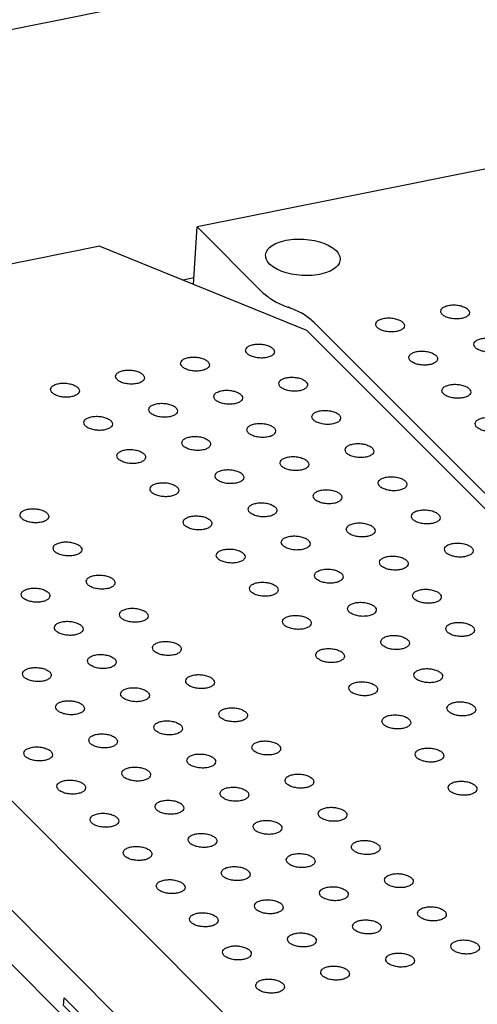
# Model space of a CAD drawing. Header units: inches. Extents: x 155 to 996, y 103 to 697.
# Tile 7 of 81: x 309 to 325, y 378 to 412. Entities that reach past the tile are written whole.
import ezdxf

# ---------------------------------------------------------------- set-up
doc = ezdxf.new("R2010")
doc.units = ezdxf.units.IN

# ---------------------------------------------------------------- blocks, each defined once
blk = doc.blocks.new('p35__2', base_point=(297.212, 371.453))
at = {"color": 7, "linetype": 'Continuous'}
for p, q in [((297.321, 392.822), (297.212, 391.054)), ((310.629, 377.998), (310.646, 378.264)), ((310.646, 378.264), (310.647, 378.265)), ((311.725, 377.184), (310.646, 378.264)), ((311.726, 377.184), (310.647, 378.265)), ((310.629, 377.998), (311.709, 376.918)), ((310.613, 377.732), (310.607, 377.645)), ((311.692, 376.652), (310.613, 377.732)), ((310.613, 377.732), (310.614, 377.732)), ((311.693, 376.652), (310.614, 377.732)), ((311.725, 377.184), (311.709, 376.918)), ((311.726, 377.184), (311.71, 376.918)), ((311.725, 377.184), (311.726, 377.184)), ((311.709, 376.918), (311.71, 376.918)), ((311.692, 376.652), (311.687, 376.565)), ((311.693, 376.652), (311.688, 376.564)), ((311.692, 376.652), (311.693, 376.652)), ((317.034, 371.453), (317.129, 372.995))]:
    blk.add_line(p, q, dxfattribs=at)
blk = doc.blocks.new('1250-3783_3__3', base_point=(297.212, 371.453))
blk.add_blockref('p35__2', (297.212, 371.453))
blk = doc.blocks.new('E8021-26512__5', base_point=(292.451, 341.761))
at = {"color": 7, "linetype": 'Continuous'}
for p, q in [((311.889, 404.382), (292.672, 400.527)), ((311.889, 404.382), (319.075, 401.465)), ((366.955, 353.539), (319.075, 401.465)), ((296.727, 397.216), (344.997, 348.901)), ((296.507, 393.637), (318.956, 371.166))]:
    blk.add_line(p, q, dxfattribs=at)
for points in [[(316.958, 400.774), (316.964, 400.744), (316.977, 400.676), (317.073, 400.6), (317.2, 400.542), (317.358, 400.505), (317.527, 400.495), (317.688, 400.511), (317.823, 400.554), (317.922, 400.618), (317.969, 400.711), (317.934, 400.81), (317.844, 400.885), (317.715, 400.944), (317.557, 400.981), (317.388, 400.991), (317.226, 400.975), (317.093, 400.932), (316.989, 400.868), (316.968, 400.803), (316.958, 400.774)], [(314.699, 400.32), (314.704, 400.291), (314.717, 400.223), (314.813, 400.147), (314.94, 400.088), (315.099, 400.052), (315.267, 400.041), (315.428, 400.058), (315.563, 400.101), (315.662, 400.165), (315.709, 400.258), (315.674, 400.357), (315.584, 400.432), (315.455, 400.491), (315.297, 400.528), (315.129, 400.538), (314.967, 400.521), (314.834, 400.478), (314.729, 400.415), (314.708, 400.349), (314.699, 400.32)], [(312.439, 399.867), (312.444, 399.838), (312.457, 399.77), (312.553, 399.694), (312.68, 399.635), (312.839, 399.599), (313.007, 399.588), (313.168, 399.605), (313.304, 399.648), (313.403, 399.711), (313.449, 399.805), (313.414, 399.904), (313.324, 399.979), (313.195, 400.038), (313.037, 400.074), (312.869, 400.085), (312.707, 400.068), (312.574, 400.025), (312.469, 399.962), (312.448, 399.896), (312.439, 399.867)], [(318.11, 399.621), (318.116, 399.591), (318.128, 399.523), (318.225, 399.448), (318.351, 399.389), (318.51, 399.352), (318.678, 399.342), (318.84, 399.359), (318.975, 399.401), (319.074, 399.465), (319.121, 399.559), (319.086, 399.657), (318.995, 399.733), (318.866, 399.792), (318.708, 399.828), (318.54, 399.839), (318.378, 399.822), (318.245, 399.779), (318.14, 399.716), (318.119, 399.65), (318.11, 399.621)], [(310.179, 399.414), (310.185, 399.384), (310.197, 399.316), (310.294, 399.241), (310.42, 399.182), (310.579, 399.145), (310.747, 399.135), (310.909, 399.152), (311.044, 399.194), (311.143, 399.258), (311.19, 399.352), (311.155, 399.45), (311.064, 399.526), (310.935, 399.585), (310.777, 399.621), (310.609, 399.631), (310.447, 399.615), (310.314, 399.572), (310.209, 399.509), (310.188, 399.443), (310.179, 399.414)], [(315.85, 399.168), (315.856, 399.138), (315.869, 399.07), (315.965, 398.994), (316.092, 398.936), (316.25, 398.899), (316.419, 398.889), (316.58, 398.905), (316.715, 398.948), (316.814, 399.012), (316.861, 399.105), (316.826, 399.204), (316.736, 399.279), (316.607, 399.338), (316.449, 399.375), (316.28, 399.385), (316.118, 399.369), (315.985, 399.326), (315.88, 399.262), (315.859, 399.197), (315.85, 399.168)], [(313.591, 398.714), (313.596, 398.685), (313.609, 398.617), (313.705, 398.541), (313.832, 398.482), (313.99, 398.446), (314.159, 398.435), (314.32, 398.452), (314.455, 398.495), (314.554, 398.559), (314.601, 398.652), (314.566, 398.751), (314.476, 398.826), (314.347, 398.885), (314.189, 398.922), (314.02, 398.932), (313.859, 398.915), (313.726, 398.872), (313.621, 398.809), (313.6, 398.743), (313.591, 398.714)], [(319.262, 398.468), (319.267, 398.439), (319.28, 398.371), (319.376, 398.295), (319.503, 398.236), (319.662, 398.2), (319.83, 398.189), (319.991, 398.206), (320.127, 398.249), (320.225, 398.312), (320.272, 398.406), (320.237, 398.505), (320.147, 398.58), (320.018, 398.639), (319.86, 398.675), (319.692, 398.686), (319.53, 398.669), (319.397, 398.626), (319.292, 398.563), (319.271, 398.497), (319.262, 398.468)], [(311.331, 398.261), (311.336, 398.231), (311.349, 398.164), (311.445, 398.088), (311.572, 398.029), (311.731, 397.992), (311.899, 397.982), (312.06, 397.999), (312.196, 398.042), (312.294, 398.105), (312.341, 398.199), (312.306, 398.297), (312.216, 398.373), (312.087, 398.432), (311.929, 398.468), (311.761, 398.479), (311.599, 398.462), (311.466, 398.419), (311.361, 398.356), (311.34, 398.29), (311.331, 398.261)], [(317.002, 398.015), (317.008, 397.985), (317.02, 397.917), (317.117, 397.842), (317.243, 397.783), (317.402, 397.746), (317.57, 397.736), (317.731, 397.753), (317.867, 397.795), (317.966, 397.859), (318.013, 397.953), (317.977, 398.051), (317.887, 398.127), (317.758, 398.186), (317.6, 398.222), (317.432, 398.232), (317.27, 398.216), (317.137, 398.173), (317.032, 398.11), (317.011, 398.044), (317.002, 398.015)], [(314.742, 397.562), (314.748, 397.532), (314.76, 397.464), (314.857, 397.388), (314.984, 397.329), (315.142, 397.293), (315.311, 397.283), (315.472, 397.299), (315.607, 397.342), (315.706, 397.406), (315.753, 397.499), (315.718, 397.598), (315.627, 397.673), (315.498, 397.732), (315.341, 397.769), (315.172, 397.779), (315.01, 397.762), (314.877, 397.72), (314.772, 397.656), (314.751, 397.59), (314.742, 397.562)], [(312.482, 397.108), (312.488, 397.079), (312.501, 397.011), (312.597, 396.935), (312.724, 396.876), (312.882, 396.84), (313.051, 396.829), (313.212, 396.846), (313.347, 396.889), (313.446, 396.953), (313.493, 397.046), (313.458, 397.145), (313.368, 397.22), (313.239, 397.279), (313.081, 397.316), (312.912, 397.326), (312.751, 397.309), (312.617, 397.266), (312.513, 397.203), (312.492, 397.137), (312.482, 397.108)], [(320.413, 397.315), (320.419, 397.286), (320.432, 397.218), (320.528, 397.142), (320.655, 397.083), (320.813, 397.047), (320.982, 397.036), (321.143, 397.053), (321.278, 397.096), (321.377, 397.16), (321.424, 397.253), (321.389, 397.352), (321.299, 397.427), (321.17, 397.486), (321.012, 397.523), (320.843, 397.533), (320.681, 397.516), (320.548, 397.473), (320.444, 397.41), (320.423, 397.344), (320.413, 397.315)], [(318.154, 396.862), (318.159, 396.833), (318.172, 396.765), (318.268, 396.689), (318.395, 396.63), (318.554, 396.594), (318.722, 396.583), (318.883, 396.6), (319.018, 396.643), (319.117, 396.706), (319.164, 396.8), (319.129, 396.899), (319.039, 396.974), (318.91, 397.033), (318.752, 397.069), (318.584, 397.08), (318.422, 397.063), (318.289, 397.02), (318.184, 396.957), (318.163, 396.891), (318.154, 396.862)], [(315.894, 396.409), (315.899, 396.379), (315.912, 396.311), (316.008, 396.236), (316.135, 396.177), (316.294, 396.14), (316.462, 396.13), (316.623, 396.147), (316.759, 396.189), (316.858, 396.253), (316.904, 396.347), (316.869, 396.445), (316.779, 396.521), (316.65, 396.58), (316.492, 396.616), (316.324, 396.626), (316.162, 396.61), (316.029, 396.567), (315.924, 396.504), (315.903, 396.438), (315.894, 396.409)], [(321.565, 396.163), (321.571, 396.133), (321.583, 396.065), (321.68, 395.989), (321.806, 395.931), (321.965, 395.894), (322.133, 395.884), (322.295, 395.9), (322.43, 395.943), (322.529, 396.007), (322.576, 396.1), (322.541, 396.199), (322.45, 396.274), (322.321, 396.333), (322.163, 396.37), (321.995, 396.38), (321.833, 396.364), (321.7, 396.321), (321.595, 396.257), (321.574, 396.192), (321.565, 396.163)], [(313.634, 395.956), (313.64, 395.926), (313.652, 395.858), (313.749, 395.782), (313.875, 395.723), (314.034, 395.687), (314.202, 395.677), (314.364, 395.693), (314.499, 395.736), (314.598, 395.8), (314.645, 395.893), (314.61, 395.992), (314.519, 396.067), (314.39, 396.126), (314.232, 396.163), (314.064, 396.173), (313.902, 396.156), (313.769, 396.114), (313.664, 396.05), (313.643, 395.984), (313.634, 395.956)], [(319.305, 395.709), (319.311, 395.68), (319.324, 395.612), (319.42, 395.536), (319.547, 395.477), (319.705, 395.441), (319.874, 395.43), (320.035, 395.447), (320.17, 395.49), (320.269, 395.554), (320.316, 395.647), (320.281, 395.746), (320.191, 395.821), (320.062, 395.88), (319.904, 395.917), (319.735, 395.927), (319.573, 395.91), (319.44, 395.867), (319.335, 395.804), (319.314, 395.738), (319.305, 395.709)], [(309.115, 395.049), (309.12, 395.019), (309.133, 394.951), (309.229, 394.876), (309.356, 394.817), (309.514, 394.78), (309.683, 394.77), (309.844, 394.787), (309.979, 394.829), (310.078, 394.893), (310.125, 394.987), (310.09, 395.085), (310, 395.161), (309.871, 395.22), (309.713, 395.256), (309.544, 395.267), (309.383, 395.25), (309.25, 395.207), (309.145, 395.144), (309.124, 395.078), (309.115, 395.049)], [(317.046, 395.256), (317.051, 395.226), (317.064, 395.159), (317.16, 395.083), (317.287, 395.024), (317.445, 394.987), (317.614, 394.977), (317.775, 394.994), (317.91, 395.037), (318.009, 395.1), (318.056, 395.194), (318.021, 395.292), (317.931, 395.368), (317.802, 395.427), (317.644, 395.463), (317.475, 395.474), (317.314, 395.457), (317.181, 395.414), (317.076, 395.351), (317.055, 395.285), (317.046, 395.256)], [(322.717, 395.01), (322.722, 394.98), (322.735, 394.912), (322.831, 394.837), (322.958, 394.778), (323.117, 394.741), (323.285, 394.731), (323.446, 394.748), (323.582, 394.79), (323.68, 394.854), (323.727, 394.948), (323.692, 395.046), (323.602, 395.122), (323.473, 395.181), (323.315, 395.217), (323.147, 395.227), (322.985, 395.211), (322.852, 395.168), (322.747, 395.105), (322.726, 395.039), (322.717, 395.01)], [(314.786, 394.803), (314.791, 394.773), (314.804, 394.705), (314.9, 394.63), (315.027, 394.571), (315.186, 394.534), (315.354, 394.524), (315.515, 394.541), (315.651, 394.583), (315.749, 394.647), (315.796, 394.741), (315.761, 394.839), (315.671, 394.915), (315.542, 394.974), (315.384, 395.01), (315.216, 395.02), (315.054, 395.004), (314.921, 394.961), (314.816, 394.897), (314.795, 394.832), (314.786, 394.803)], [(320.457, 394.557), (320.463, 394.527), (320.475, 394.459), (320.572, 394.383), (320.698, 394.324), (320.857, 394.288), (321.025, 394.278), (321.186, 394.294), (321.322, 394.337), (321.421, 394.401), (321.468, 394.494), (321.432, 394.593), (321.342, 394.668), (321.213, 394.727), (321.055, 394.764), (320.887, 394.774), (320.725, 394.757), (320.592, 394.715), (320.487, 394.651), (320.466, 394.585), (320.457, 394.557)], [(318.197, 394.103), (318.203, 394.074), (318.215, 394.006), (318.312, 393.93), (318.439, 393.871), (318.597, 393.835), (318.766, 393.824), (318.927, 393.841), (319.062, 393.884), (319.161, 393.948), (319.208, 394.041), (319.173, 394.14), (319.082, 394.215), (318.953, 394.274), (318.796, 394.311), (318.627, 394.321), (318.465, 394.304), (318.332, 394.261), (318.227, 394.198), (318.206, 394.132), (318.197, 394.103)], [(310.266, 393.896), (310.272, 393.867), (310.284, 393.799), (310.381, 393.723), (310.508, 393.664), (310.666, 393.628), (310.835, 393.617), (310.996, 393.634), (311.131, 393.677), (311.23, 393.74), (311.277, 393.834), (311.242, 393.933), (311.151, 394.008), (311.022, 394.067), (310.865, 394.103), (310.696, 394.114), (310.534, 394.097), (310.401, 394.054), (310.296, 393.991), (310.275, 393.925), (310.266, 393.896)], [(315.937, 393.65), (315.943, 393.62), (315.956, 393.553), (316.052, 393.477), (316.179, 393.418), (316.337, 393.381), (316.506, 393.371), (316.667, 393.388), (316.802, 393.431), (316.901, 393.494), (316.948, 393.588), (316.913, 393.686), (316.823, 393.762), (316.694, 393.821), (316.536, 393.857), (316.367, 393.868), (316.206, 393.851), (316.072, 393.808), (315.968, 393.745), (315.947, 393.679), (315.937, 393.65)], [(323.868, 393.857), (323.874, 393.828), (323.887, 393.76), (323.983, 393.684), (324.11, 393.625), (324.268, 393.589), (324.437, 393.578), (324.598, 393.595), (324.733, 393.638), (324.832, 393.701), (324.879, 393.795), (324.844, 393.894), (324.754, 393.969), (324.625, 394.028), (324.467, 394.064), (324.298, 394.075), (324.136, 394.058), (324.003, 394.015), (323.899, 393.952), (323.878, 393.886), (323.868, 393.857)], [(321.609, 393.404), (321.614, 393.374), (321.627, 393.306), (321.723, 393.231), (321.85, 393.172), (322.009, 393.135), (322.177, 393.125), (322.338, 393.142), (322.473, 393.184), (322.572, 393.248), (322.619, 393.342), (322.584, 393.44), (322.494, 393.516), (322.365, 393.575), (322.207, 393.611), (322.039, 393.621), (321.877, 393.605), (321.744, 393.562), (321.639, 393.499), (321.618, 393.433), (321.609, 393.404)], [(319.349, 392.951), (319.354, 392.921), (319.367, 392.853), (319.463, 392.777), (319.59, 392.718), (319.749, 392.682), (319.917, 392.672), (320.078, 392.688), (320.214, 392.731), (320.313, 392.795), (320.359, 392.888), (320.324, 392.987), (320.234, 393.062), (320.105, 393.121), (319.947, 393.158), (319.779, 393.168), (319.617, 393.151), (319.484, 393.109), (319.379, 393.045), (319.358, 392.979), (319.349, 392.951)], [(311.418, 392.744), (311.423, 392.714), (311.436, 392.646), (311.532, 392.57), (311.659, 392.511), (311.818, 392.475), (311.986, 392.464), (312.147, 392.481), (312.283, 392.524), (312.382, 392.588), (312.429, 392.681), (312.393, 392.78), (312.303, 392.855), (312.174, 392.914), (312.016, 392.951), (311.848, 392.961), (311.686, 392.944), (311.553, 392.901), (311.448, 392.838), (311.427, 392.772), (311.418, 392.744)], [(309.158, 392.29), (309.164, 392.261), (309.176, 392.193), (309.273, 392.117), (309.399, 392.058), (309.558, 392.022), (309.727, 392.011), (309.888, 392.028), (310.023, 392.071), (310.122, 392.134), (310.169, 392.228), (310.134, 392.327), (310.043, 392.402), (309.914, 392.461), (309.756, 392.497), (309.588, 392.508), (309.426, 392.491), (309.293, 392.448), (309.188, 392.385), (309.167, 392.319), (309.158, 392.29)], [(317.089, 392.497), (317.095, 392.468), (317.107, 392.4), (317.204, 392.324), (317.33, 392.265), (317.489, 392.229), (317.657, 392.218), (317.819, 392.235), (317.954, 392.278), (318.053, 392.341), (318.1, 392.435), (318.065, 392.534), (317.974, 392.609), (317.845, 392.668), (317.687, 392.704), (317.519, 392.715), (317.357, 392.698), (317.224, 392.655), (317.119, 392.592), (317.098, 392.526), (317.089, 392.497)], [(322.76, 392.251), (322.766, 392.221), (322.779, 392.154), (322.875, 392.078), (323.002, 392.019), (323.16, 391.982), (323.329, 391.972), (323.49, 391.989), (323.625, 392.032), (323.724, 392.095), (323.771, 392.189), (323.736, 392.287), (323.646, 392.363), (323.517, 392.422), (323.359, 392.458), (323.19, 392.469), (323.028, 392.452), (322.895, 392.409), (322.79, 392.346), (322.769, 392.28), (322.76, 392.251)], [(312.57, 391.591), (312.575, 391.561), (312.588, 391.493), (312.684, 391.417), (312.811, 391.359), (312.969, 391.322), (313.138, 391.312), (313.299, 391.328), (313.434, 391.371), (313.533, 391.435), (313.58, 391.528), (313.545, 391.627), (313.455, 391.702), (313.326, 391.761), (313.168, 391.798), (312.999, 391.808), (312.838, 391.792), (312.705, 391.749), (312.6, 391.685), (312.579, 391.62), (312.57, 391.591)], [(320.501, 391.798), (320.506, 391.768), (320.519, 391.7), (320.615, 391.625), (320.742, 391.566), (320.9, 391.529), (321.069, 391.519), (321.23, 391.536), (321.365, 391.578), (321.464, 391.642), (321.511, 391.736), (321.476, 391.834), (321.386, 391.91), (321.257, 391.969), (321.099, 392.005), (320.93, 392.015), (320.769, 391.999), (320.636, 391.956), (320.531, 391.892), (320.51, 391.827), (320.501, 391.798)], [(318.241, 391.345), (318.246, 391.315), (318.259, 391.247), (318.355, 391.171), (318.482, 391.112), (318.641, 391.076), (318.809, 391.066), (318.97, 391.082), (319.106, 391.125), (319.204, 391.189), (319.251, 391.282), (319.216, 391.381), (319.126, 391.456), (318.997, 391.515), (318.839, 391.552), (318.671, 391.562), (318.509, 391.545), (318.376, 391.503), (318.271, 391.439), (318.25, 391.373), (318.241, 391.345)], [(310.31, 391.137), (310.315, 391.108), (310.328, 391.04), (310.424, 390.964), (310.551, 390.905), (310.71, 390.869), (310.878, 390.858), (311.039, 390.875), (311.175, 390.918), (311.273, 390.982), (311.32, 391.075), (311.285, 391.174), (311.195, 391.249), (311.066, 391.308), (310.908, 391.345), (310.74, 391.355), (310.578, 391.338), (310.445, 391.295), (310.34, 391.232), (310.319, 391.166), (310.31, 391.137)], [(323.912, 391.098), (323.918, 391.069), (323.93, 391.001), (324.027, 390.925), (324.153, 390.866), (324.312, 390.83), (324.48, 390.819), (324.641, 390.836), (324.777, 390.879), (324.876, 390.943), (324.923, 391.036), (324.887, 391.135), (324.797, 391.21), (324.668, 391.269), (324.51, 391.306), (324.342, 391.316), (324.18, 391.299), (324.047, 391.256), (323.942, 391.193), (323.921, 391.127), (323.912, 391.098)], [(321.652, 390.645), (321.658, 390.615), (321.67, 390.548), (321.767, 390.472), (321.894, 390.413), (322.052, 390.376), (322.221, 390.366), (322.382, 390.383), (322.517, 390.426), (322.616, 390.489), (322.663, 390.583), (322.628, 390.681), (322.537, 390.757), (322.408, 390.816), (322.251, 390.852), (322.082, 390.863), (321.92, 390.846), (321.787, 390.803), (321.682, 390.74), (321.661, 390.674), (321.652, 390.645)], [(313.721, 390.438), (313.727, 390.408), (313.739, 390.34), (313.836, 390.265), (313.963, 390.206), (314.121, 390.169), (314.29, 390.159), (314.451, 390.176), (314.586, 390.218), (314.685, 390.282), (314.732, 390.376), (314.697, 390.474), (314.606, 390.55), (314.477, 390.609), (314.32, 390.645), (314.151, 390.656), (313.989, 390.639), (313.856, 390.596), (313.751, 390.533), (313.73, 390.467), (313.721, 390.438)], [(311.461, 389.985), (311.467, 389.955), (311.48, 389.887), (311.576, 389.811), (311.703, 389.753), (311.861, 389.716), (312.03, 389.706), (312.191, 389.722), (312.326, 389.765), (312.425, 389.829), (312.472, 389.922), (312.437, 390.021), (312.347, 390.096), (312.218, 390.155), (312.06, 390.192), (311.891, 390.202), (311.73, 390.186), (311.596, 390.143), (311.492, 390.079), (311.471, 390.014), (311.461, 389.985)], [(319.392, 390.192), (319.398, 390.162), (319.411, 390.094), (319.507, 390.019), (319.634, 389.96), (319.792, 389.923), (319.961, 389.913), (320.122, 389.93), (320.257, 389.972), (320.356, 390.036), (320.403, 390.129), (320.368, 390.228), (320.278, 390.303), (320.149, 390.362), (319.991, 390.399), (319.822, 390.409), (319.661, 390.393), (319.527, 390.35), (319.423, 390.286), (319.402, 390.221), (319.392, 390.192)], [(309.202, 389.531), (309.207, 389.502), (309.22, 389.434), (309.316, 389.358), (309.443, 389.299), (309.602, 389.263), (309.77, 389.252), (309.931, 389.269), (310.066, 389.312), (310.165, 389.376), (310.212, 389.469), (310.177, 389.568), (310.087, 389.643), (309.958, 389.702), (309.8, 389.739), (309.632, 389.749), (309.47, 389.732), (309.337, 389.689), (309.232, 389.626), (309.211, 389.56), (309.202, 389.531)], [(314.873, 389.285), (314.878, 389.256), (314.891, 389.188), (314.987, 389.112), (315.114, 389.053), (315.273, 389.017), (315.441, 389.006), (315.602, 389.023), (315.738, 389.066), (315.837, 389.129), (315.884, 389.223), (315.848, 389.322), (315.758, 389.397), (315.629, 389.456), (315.471, 389.492), (315.303, 389.503), (315.141, 389.486), (315.008, 389.443), (314.903, 389.38), (314.882, 389.314), (314.873, 389.285)], [(322.804, 389.492), (322.809, 389.463), (322.822, 389.395), (322.918, 389.319), (323.045, 389.26), (323.204, 389.224), (323.372, 389.213), (323.533, 389.23), (323.669, 389.273), (323.768, 389.336), (323.814, 389.43), (323.779, 389.529), (323.689, 389.604), (323.56, 389.663), (323.402, 389.699), (323.234, 389.71), (323.072, 389.693), (322.939, 389.65), (322.834, 389.587), (322.813, 389.521), (322.804, 389.492)], [(320.544, 389.039), (320.55, 389.009), (320.562, 388.941), (320.659, 388.866), (320.785, 388.807), (320.944, 388.77), (321.112, 388.76), (321.274, 388.777), (321.409, 388.819), (321.508, 388.883), (321.555, 388.977), (321.52, 389.075), (321.429, 389.151), (321.3, 389.21), (321.142, 389.246), (320.974, 389.257), (320.812, 389.24), (320.679, 389.197), (320.574, 389.134), (320.553, 389.068), (320.544, 389.039)], [(312.613, 388.832), (312.619, 388.802), (312.631, 388.734), (312.728, 388.659), (312.854, 388.6), (313.013, 388.563), (313.182, 388.553), (313.343, 388.57), (313.478, 388.612), (313.577, 388.676), (313.624, 388.77), (313.589, 388.868), (313.498, 388.944), (313.369, 389.003), (313.211, 389.039), (313.043, 389.049), (312.881, 389.033), (312.748, 388.99), (312.643, 388.927), (312.622, 388.861), (312.613, 388.832)], [(310.353, 388.379), (310.359, 388.349), (310.372, 388.281), (310.468, 388.205), (310.595, 388.146), (310.753, 388.11), (310.922, 388.1), (311.083, 388.116), (311.218, 388.159), (311.317, 388.223), (311.364, 388.316), (311.329, 388.415), (311.239, 388.49), (311.11, 388.549), (310.952, 388.586), (310.783, 388.596), (310.621, 388.579), (310.488, 388.537), (310.383, 388.473), (310.363, 388.407), (310.353, 388.379)], [(323.956, 388.34), (323.961, 388.31), (323.974, 388.242), (324.07, 388.166), (324.197, 388.107), (324.355, 388.071), (324.524, 388.061), (324.685, 388.077), (324.82, 388.12), (324.919, 388.184), (324.966, 388.277), (324.931, 388.376), (324.841, 388.451), (324.712, 388.51), (324.554, 388.547), (324.385, 388.557), (324.224, 388.54), (324.091, 388.498), (323.986, 388.434), (323.965, 388.368), (323.956, 388.34)], [(316.025, 388.132), (316.03, 388.103), (316.043, 388.035), (316.139, 387.959), (316.266, 387.9), (316.424, 387.864), (316.593, 387.853), (316.754, 387.87), (316.889, 387.913), (316.988, 387.977), (317.035, 388.07), (317, 388.169), (316.91, 388.244), (316.781, 388.303), (316.623, 388.34), (316.454, 388.35), (316.293, 388.333), (316.16, 388.29), (316.055, 388.227), (316.034, 388.161), (316.025, 388.132)], [(321.696, 387.886), (321.701, 387.857), (321.714, 387.789), (321.81, 387.713), (321.937, 387.654), (322.096, 387.618), (322.264, 387.607), (322.425, 387.624), (322.561, 387.667), (322.659, 387.73), (322.706, 387.824), (322.671, 387.923), (322.581, 387.998), (322.452, 388.057), (322.294, 388.093), (322.126, 388.104), (321.964, 388.087), (321.831, 388.044), (321.726, 387.981), (321.705, 387.915), (321.696, 387.886)], [(313.765, 387.679), (313.77, 387.65), (313.783, 387.582), (313.879, 387.506), (314.006, 387.447), (314.165, 387.411), (314.333, 387.4), (314.494, 387.417), (314.63, 387.46), (314.728, 387.523), (314.775, 387.617), (314.74, 387.716), (314.65, 387.791), (314.521, 387.85), (314.363, 387.886), (314.195, 387.897), (314.033, 387.88), (313.9, 387.837), (313.795, 387.774), (313.774, 387.708), (313.765, 387.679)], [(311.505, 387.226), (311.511, 387.196), (311.523, 387.128), (311.62, 387.053), (311.746, 386.994), (311.905, 386.957), (312.073, 386.947), (312.235, 386.964), (312.37, 387.006), (312.469, 387.07), (312.516, 387.164), (312.481, 387.262), (312.39, 387.338), (312.261, 387.397), (312.103, 387.433), (311.935, 387.443), (311.773, 387.427), (311.64, 387.384), (311.535, 387.321), (311.514, 387.255), (311.505, 387.226)], [(317.176, 386.98), (317.182, 386.95), (317.194, 386.882), (317.291, 386.806), (317.418, 386.748), (317.576, 386.711), (317.745, 386.701), (317.906, 386.717), (318.041, 386.76), (318.14, 386.824), (318.187, 386.917), (318.152, 387.016), (318.061, 387.091), (317.932, 387.15), (317.775, 387.187), (317.606, 387.197), (317.444, 387.181), (317.311, 387.138), (317.206, 387.074), (317.185, 387.009), (317.176, 386.98)], [(309.245, 386.773), (309.251, 386.743), (309.264, 386.675), (309.36, 386.599), (309.487, 386.54), (309.645, 386.504), (309.814, 386.494), (309.975, 386.51), (310.11, 386.553), (310.209, 386.617), (310.256, 386.71), (310.221, 386.809), (310.13, 386.884), (310.001, 386.943), (309.844, 386.98), (309.675, 386.99), (309.513, 386.973), (309.38, 386.931), (309.275, 386.867), (309.254, 386.801), (309.245, 386.773)], [(314.916, 386.526), (314.922, 386.497), (314.935, 386.429), (315.031, 386.353), (315.158, 386.294), (315.316, 386.258), (315.485, 386.247), (315.646, 386.264), (315.781, 386.307), (315.88, 386.371), (315.927, 386.464), (315.892, 386.563), (315.802, 386.638), (315.673, 386.697), (315.515, 386.734), (315.346, 386.744), (315.185, 386.727), (315.051, 386.684), (314.947, 386.621), (314.926, 386.555), (314.916, 386.526)], [(322.847, 386.734), (322.853, 386.704), (322.866, 386.636), (322.962, 386.56), (323.089, 386.501), (323.247, 386.465), (323.416, 386.454), (323.577, 386.471), (323.712, 386.514), (323.811, 386.578), (323.858, 386.671), (323.823, 386.77), (323.733, 386.845), (323.604, 386.904), (323.446, 386.941), (323.277, 386.951), (323.115, 386.934), (322.982, 386.891), (322.878, 386.828), (322.857, 386.762), (322.847, 386.734)], [(312.657, 386.073), (312.662, 386.043), (312.675, 385.976), (312.771, 385.9), (312.898, 385.841), (313.057, 385.804), (313.225, 385.794), (313.386, 385.811), (313.521, 385.854), (313.62, 385.917), (313.667, 386.011), (313.632, 386.109), (313.542, 386.185), (313.413, 386.244), (313.255, 386.28), (313.087, 386.291), (312.925, 386.274), (312.792, 386.231), (312.687, 386.168), (312.666, 386.102), (312.657, 386.073)], [(318.328, 385.827), (318.333, 385.797), (318.346, 385.729), (318.442, 385.654), (318.569, 385.595), (318.728, 385.558), (318.896, 385.548), (319.057, 385.565), (319.193, 385.607), (319.292, 385.671), (319.339, 385.765), (319.303, 385.863), (319.213, 385.939), (319.084, 385.998), (318.926, 386.034), (318.758, 386.044), (318.596, 386.028), (318.463, 385.985), (318.358, 385.922), (318.337, 385.856), (318.328, 385.827)], [(310.397, 385.62), (310.402, 385.59), (310.415, 385.522), (310.511, 385.447), (310.638, 385.388), (310.797, 385.351), (310.965, 385.341), (311.126, 385.358), (311.262, 385.4), (311.361, 385.464), (311.408, 385.558), (311.372, 385.656), (311.282, 385.732), (311.153, 385.791), (310.995, 385.827), (310.827, 385.837), (310.665, 385.821), (310.532, 385.778), (310.427, 385.714), (310.406, 385.649), (310.397, 385.62)], [(323.999, 385.581), (324.005, 385.551), (324.017, 385.483), (324.114, 385.407), (324.24, 385.349), (324.399, 385.312), (324.567, 385.302), (324.729, 385.318), (324.864, 385.361), (324.963, 385.425), (325.01, 385.518), (324.975, 385.617), (324.884, 385.692), (324.755, 385.751), (324.597, 385.788), (324.429, 385.798), (324.267, 385.782), (324.134, 385.739), (324.029, 385.675), (324.008, 385.61), (323.999, 385.581)], [(316.068, 385.374), (316.074, 385.344), (316.086, 385.276), (316.183, 385.2), (316.309, 385.141), (316.468, 385.105), (316.637, 385.095), (316.798, 385.111), (316.933, 385.154), (317.032, 385.218), (317.079, 385.311), (317.044, 385.41), (316.953, 385.485), (316.824, 385.544), (316.666, 385.581), (316.498, 385.591), (316.336, 385.574), (316.203, 385.532), (316.098, 385.468), (316.077, 385.402), (316.068, 385.374)], [(313.808, 384.92), (313.814, 384.891), (313.827, 384.823), (313.923, 384.747), (314.05, 384.688), (314.208, 384.652), (314.377, 384.641), (314.538, 384.658), (314.673, 384.701), (314.772, 384.765), (314.819, 384.858), (314.784, 384.957), (314.694, 385.032), (314.565, 385.091), (314.407, 385.128), (314.238, 385.138), (314.076, 385.121), (313.943, 385.078), (313.838, 385.015), (313.818, 384.949), (313.808, 384.92)], [(311.549, 384.467), (311.554, 384.437), (311.567, 384.37), (311.663, 384.294), (311.79, 384.235), (311.948, 384.198), (312.117, 384.188), (312.278, 384.205), (312.413, 384.248), (312.512, 384.311), (312.559, 384.405), (312.524, 384.503), (312.434, 384.579), (312.305, 384.638), (312.147, 384.674), (311.978, 384.685), (311.817, 384.668), (311.684, 384.625), (311.579, 384.562), (311.558, 384.496), (311.549, 384.467)], [(319.48, 384.674), (319.485, 384.645), (319.498, 384.577), (319.594, 384.501), (319.721, 384.442), (319.879, 384.406), (320.048, 384.395), (320.209, 384.412), (320.344, 384.455), (320.443, 384.518), (320.49, 384.612), (320.455, 384.711), (320.365, 384.786), (320.236, 384.845), (320.078, 384.881), (319.909, 384.892), (319.748, 384.875), (319.615, 384.832), (319.51, 384.769), (319.489, 384.703), (319.48, 384.674)], [(317.22, 384.221), (317.225, 384.191), (317.238, 384.123), (317.334, 384.048), (317.461, 383.989), (317.62, 383.952), (317.788, 383.942), (317.949, 383.959), (318.085, 384.001), (318.183, 384.065), (318.23, 384.159), (318.195, 384.257), (318.105, 384.333), (317.976, 384.392), (317.818, 384.428), (317.65, 384.438), (317.488, 384.422), (317.355, 384.379), (317.25, 384.316), (317.229, 384.25), (317.22, 384.221)], [(314.96, 383.768), (314.966, 383.738), (314.978, 383.67), (315.075, 383.594), (315.201, 383.535), (315.36, 383.499), (315.528, 383.489), (315.69, 383.505), (315.825, 383.548), (315.924, 383.612), (315.971, 383.705), (315.936, 383.804), (315.845, 383.879), (315.716, 383.938), (315.558, 383.975), (315.39, 383.985), (315.228, 383.968), (315.095, 383.926), (314.99, 383.862), (314.969, 383.796), (314.96, 383.768)], [(320.631, 383.521), (320.637, 383.492), (320.649, 383.424), (320.746, 383.348), (320.873, 383.289), (321.031, 383.253), (321.2, 383.242), (321.361, 383.259), (321.496, 383.302), (321.595, 383.366), (321.642, 383.459), (321.607, 383.558), (321.516, 383.633), (321.387, 383.692), (321.23, 383.729), (321.061, 383.739), (320.899, 383.722), (320.766, 383.679), (320.661, 383.616), (320.64, 383.55), (320.631, 383.521)], [(312.7, 383.314), (312.706, 383.285), (312.718, 383.217), (312.815, 383.141), (312.942, 383.082), (313.1, 383.046), (313.269, 383.035), (313.43, 383.052), (313.565, 383.095), (313.664, 383.158), (313.711, 383.252), (313.676, 383.351), (313.585, 383.426), (313.456, 383.485), (313.299, 383.521), (313.13, 383.532), (312.968, 383.515), (312.835, 383.472), (312.73, 383.409), (312.709, 383.343), (312.7, 383.314)], [(318.371, 383.068), (318.377, 383.038), (318.39, 382.971), (318.486, 382.895), (318.613, 382.836), (318.771, 382.799), (318.94, 382.789), (319.101, 382.806), (319.236, 382.849), (319.335, 382.912), (319.382, 383.006), (319.347, 383.104), (319.257, 383.18), (319.128, 383.239), (318.97, 383.275), (318.801, 383.286), (318.64, 383.269), (318.506, 383.226), (318.402, 383.163), (318.381, 383.097), (318.371, 383.068)], [(316.112, 382.615), (316.117, 382.585), (316.13, 382.517), (316.226, 382.442), (316.353, 382.383), (316.512, 382.346), (316.68, 382.336), (316.841, 382.353), (316.976, 382.395), (317.075, 382.459), (317.122, 382.553), (317.087, 382.651), (316.997, 382.727), (316.868, 382.786), (316.71, 382.822), (316.542, 382.832), (316.38, 382.816), (316.247, 382.773), (316.142, 382.709), (316.121, 382.644), (316.112, 382.615)], [(321.783, 382.369), (321.788, 382.339), (321.801, 382.271), (321.897, 382.195), (322.024, 382.136), (322.183, 382.1), (322.351, 382.09), (322.512, 382.106), (322.648, 382.149), (322.747, 382.213), (322.794, 382.306), (322.758, 382.405), (322.668, 382.48), (322.539, 382.539), (322.381, 382.576), (322.213, 382.586), (322.051, 382.569), (321.918, 382.527), (321.813, 382.463), (321.792, 382.397), (321.783, 382.369)], [(313.852, 382.162), (313.857, 382.132), (313.87, 382.064), (313.966, 381.988), (314.093, 381.929), (314.252, 381.893), (314.42, 381.883), (314.581, 381.899), (314.717, 381.942), (314.816, 382.006), (314.863, 382.099), (314.827, 382.198), (314.737, 382.273), (314.608, 382.332), (314.45, 382.369), (314.282, 382.379), (314.12, 382.362), (313.987, 382.32), (313.882, 382.256), (313.861, 382.19), (313.852, 382.162)], [(319.523, 381.915), (319.529, 381.886), (319.541, 381.818), (319.638, 381.742), (319.764, 381.683), (319.923, 381.647), (320.092, 381.636), (320.253, 381.653), (320.388, 381.696), (320.487, 381.76), (320.534, 381.853), (320.499, 381.952), (320.408, 382.027), (320.279, 382.086), (320.121, 382.123), (319.953, 382.133), (319.791, 382.116), (319.658, 382.073), (319.553, 382.01), (319.532, 381.944), (319.523, 381.915)], [(317.263, 381.462), (317.269, 381.432), (317.282, 381.365), (317.378, 381.289), (317.505, 381.23), (317.663, 381.193), (317.832, 381.183), (317.993, 381.2), (318.128, 381.243), (318.227, 381.306), (318.274, 381.4), (318.239, 381.498), (318.149, 381.574), (318.02, 381.633), (317.862, 381.669), (317.693, 381.68), (317.531, 381.663), (317.398, 381.62), (317.293, 381.557), (317.273, 381.491), (317.263, 381.462)], [(315.004, 381.009), (315.009, 380.979), (315.022, 380.911), (315.118, 380.836), (315.245, 380.777), (315.403, 380.74), (315.572, 380.73), (315.733, 380.747), (315.868, 380.789), (315.967, 380.853), (316.014, 380.947), (315.979, 381.045), (315.889, 381.12), (315.76, 381.18), (315.602, 381.216), (315.433, 381.226), (315.272, 381.21), (315.139, 381.167), (315.034, 381.103), (315.013, 381.038), (315.004, 381.009)], [(322.935, 381.216), (322.94, 381.186), (322.953, 381.118), (323.049, 381.043), (323.176, 380.984), (323.334, 380.947), (323.503, 380.937), (323.664, 380.954), (323.799, 380.996), (323.898, 381.06), (323.945, 381.154), (323.91, 381.252), (323.82, 381.328), (323.691, 381.387), (323.533, 381.423), (323.364, 381.433), (323.203, 381.417), (323.07, 381.374), (322.965, 381.311), (322.944, 381.245), (322.935, 381.216)], [(320.675, 380.763), (320.68, 380.733), (320.693, 380.665), (320.789, 380.589), (320.916, 380.53), (321.075, 380.494), (321.243, 380.484), (321.404, 380.5), (321.54, 380.543), (321.638, 380.607), (321.685, 380.7), (321.65, 380.799), (321.56, 380.874), (321.431, 380.933), (321.273, 380.97), (321.105, 380.98), (320.943, 380.963), (320.81, 380.921), (320.705, 380.857), (320.684, 380.791), (320.675, 380.763)], [(318.415, 380.309), (318.421, 380.28), (318.433, 380.212), (318.53, 380.136), (318.656, 380.077), (318.815, 380.041), (318.983, 380.03), (319.145, 380.047), (319.28, 380.09), (319.379, 380.153), (319.426, 380.247), (319.391, 380.346), (319.3, 380.421), (319.171, 380.48), (319.013, 380.516), (318.845, 380.527), (318.683, 380.51), (318.55, 380.467), (318.445, 380.404), (318.424, 380.338), (318.415, 380.309)], [(324.086, 380.063), (324.092, 380.033), (324.104, 379.966), (324.201, 379.89), (324.328, 379.831), (324.486, 379.794), (324.655, 379.784), (324.816, 379.801), (324.951, 379.844), (325.05, 379.907), (325.097, 380.001), (325.062, 380.099), (324.971, 380.175), (324.842, 380.234), (324.685, 380.27), (324.516, 380.281), (324.354, 380.264), (324.221, 380.221), (324.116, 380.158), (324.095, 380.092), (324.086, 380.063)], [(316.155, 379.856), (316.161, 379.826), (316.173, 379.758), (316.27, 379.683), (316.397, 379.624), (316.555, 379.587), (316.724, 379.577), (316.885, 379.594), (317.02, 379.636), (317.119, 379.7), (317.166, 379.794), (317.131, 379.892), (317.04, 379.968), (316.911, 380.027), (316.754, 380.063), (316.585, 380.074), (316.423, 380.057), (316.29, 380.014), (316.185, 379.951), (316.164, 379.885), (316.155, 379.856)], [(321.826, 379.61), (321.832, 379.58), (321.845, 379.512), (321.941, 379.437), (322.068, 379.378), (322.226, 379.341), (322.395, 379.331), (322.556, 379.348), (322.691, 379.39), (322.79, 379.454), (322.837, 379.548), (322.802, 379.646), (322.712, 379.722), (322.583, 379.781), (322.425, 379.817), (322.256, 379.827), (322.095, 379.811), (321.961, 379.768), (321.857, 379.704), (321.836, 379.639), (321.826, 379.61)], [(319.567, 379.157), (319.572, 379.127), (319.585, 379.059), (319.681, 378.983), (319.808, 378.924), (319.967, 378.888), (320.135, 378.878), (320.296, 378.894), (320.431, 378.937), (320.53, 379.001), (320.577, 379.094), (320.542, 379.193), (320.452, 379.268), (320.323, 379.327), (320.165, 379.364), (319.997, 379.374), (319.835, 379.357), (319.702, 379.315), (319.597, 379.251), (319.576, 379.185), (319.567, 379.157)], [(317.307, 378.703), (317.312, 378.674), (317.325, 378.606), (317.421, 378.53), (317.548, 378.471), (317.707, 378.435), (317.875, 378.424), (318.036, 378.441), (318.172, 378.484), (318.271, 378.547), (318.318, 378.641), (318.282, 378.74), (318.192, 378.815), (318.063, 378.874), (317.905, 378.91), (317.737, 378.921), (317.575, 378.904), (317.442, 378.861), (317.337, 378.798), (317.316, 378.732), (317.307, 378.703)]]:
    blk.add_open_spline(points, degree=3, knots=[0, 0, 0, 0, 0.088201, 0.201564, 0.345167, 0.510862, 0.68451, 0.850206, 0.993808, 1.107172, 1.195372, 1.283573, 1.396937, 1.540539, 1.706235, 1.879883, 2.045578, 2.189181, 2.302544, 2.390745, 2.390745, 2.390745, 2.390745], dxfattribs=at)
blk = doc.blocks.new('E8021-66412_MUXIP01', base_point=(292.451, 341.761))
for name, p in [('E8021-26512__5', (292.451, 341.761)), ('1250-3783_3__3', (297.212, 371.453))]:
    blk.add_blockref(name, p)
blk = doc.blocks.new('E8021-26512__11', base_point=(315.146, 346.293))
at = {"color": 7, "linetype": 'Continuous'}
for p, q in [((334.487, 408.915), (315.27, 405.06)), ((315.146, 403.06), (315.27, 405.06)), ((315.27, 405.06), (317.545, 402.782)), ((318.427, 402.269), (318.443, 402.263)), ((319.325, 401.749), (367.595, 353.434))]:
    blk.add_line(p, q, dxfattribs=at)
for points, knots in [([(317.648, 404.08), (317.656, 404.017), (317.675, 403.879), (317.842, 403.706), (318.076, 403.561), (318.38, 403.449), (318.725, 403.38), (319.088, 403.357), (319.44, 403.384), (319.754, 403.457), (320.007, 403.572), (320.185, 403.724), (320.264, 403.918), (320.21, 404.121), (320.051, 404.293), (319.814, 404.439), (319.512, 404.55), (319.166, 404.62), (318.803, 404.642), (318.452, 404.615), (318.137, 404.542), (317.887, 404.427), (317.699, 404.276), (317.664, 404.141), (317.648, 404.08)], [0, 0, 0, 0, 0.185164, 0.409308, 0.68695, 1.012981, 1.371588, 1.741607, 2.100214, 2.426245, 2.703887, 2.928032, 3.113195, 3.298359, 3.522503, 3.800145, 4.126176, 4.484784, 4.854802, 5.21341, 5.539441, 5.817083, 6.041227, 6.226391, 6.226391, 6.226391, 6.226391]), ([(317.545, 402.782), (317.667, 402.681), (317.932, 402.461), (318.253, 402.336), (318.427, 402.269)], [0, 0, 0, 0, 0.470235, 1.026421, 1.026421, 1.026421, 1.026421]), ([(319.325, 401.749), (319.204, 401.85), (318.939, 402.07), (318.617, 402.195), (318.443, 402.263)], [0, 0, 0, 0, 0.470235, 1.026421, 1.026421, 1.026421, 1.026421]), ([(323.738, 402.134), (323.743, 402.104), (323.756, 402.036), (323.852, 401.96), (323.979, 401.901), (324.138, 401.865), (324.306, 401.855), (324.467, 401.871), (324.603, 401.914), (324.701, 401.978), (324.748, 402.071), (324.713, 402.17), (324.623, 402.245), (324.494, 402.304), (324.336, 402.341), (324.168, 402.351), (324.006, 402.334), (323.873, 402.292), (323.768, 402.228), (323.747, 402.162), (323.738, 402.134)], [0, 0, 0, 0, 0.088201, 0.201564, 0.345167, 0.510862, 0.68451, 0.850206, 0.993808, 1.107172, 1.195372, 1.283573, 1.396937, 1.540539, 1.706235, 1.879883, 2.045578, 2.189181, 2.302544, 2.390745, 2.390745, 2.390745, 2.390745]), ([(321.478, 401.68), (321.484, 401.651), (321.496, 401.583), (321.593, 401.507), (321.719, 401.448), (321.878, 401.412), (322.046, 401.401), (322.207, 401.418), (322.343, 401.461), (322.442, 401.524), (322.489, 401.618), (322.453, 401.717), (322.363, 401.792), (322.234, 401.851), (322.076, 401.887), (321.908, 401.898), (321.746, 401.881), (321.613, 401.838), (321.508, 401.775), (321.487, 401.709), (321.478, 401.68)], [0, 0, 0, 0, 0.088201, 0.201564, 0.345167, 0.510862, 0.68451, 0.850206, 0.993808, 1.107172, 1.195372, 1.283573, 1.396937, 1.540539, 1.706235, 1.879883, 2.045578, 2.189181, 2.302544, 2.390745, 2.390745, 2.390745, 2.390745]), ([(324.889, 400.981), (324.895, 400.951), (324.908, 400.883), (325.004, 400.808), (325.131, 400.749), (325.289, 400.712), (325.458, 400.702), (325.619, 400.719), (325.754, 400.761), (325.853, 400.825), (325.9, 400.919), (325.865, 401.017), (325.775, 401.093), (325.646, 401.152), (325.488, 401.188), (325.319, 401.198), (325.157, 401.182), (325.024, 401.139), (324.919, 401.075), (324.899, 401.01), (324.889, 400.981)], [0, 0, 0, 0, 0.088201, 0.201564, 0.345167, 0.510862, 0.68451, 0.850206, 0.993808, 1.107172, 1.195372, 1.283573, 1.396937, 1.540539, 1.706235, 1.879883, 2.045578, 2.189181, 2.302544, 2.390745, 2.390745, 2.390745, 2.390745]), ([(322.63, 400.528), (322.635, 400.498), (322.648, 400.43), (322.744, 400.354), (322.871, 400.295), (323.03, 400.259), (323.198, 400.248), (323.359, 400.265), (323.494, 400.308), (323.593, 400.372), (323.64, 400.465), (323.605, 400.564), (323.515, 400.639), (323.386, 400.698), (323.228, 400.735), (323.06, 400.745), (322.898, 400.728), (322.765, 400.686), (322.66, 400.622), (322.639, 400.556), (322.63, 400.528)], [0, 0, 0, 0, 0.088201, 0.201564, 0.345167, 0.510862, 0.68451, 0.850206, 0.993808, 1.107172, 1.195372, 1.283573, 1.396937, 1.540539, 1.706235, 1.879883, 2.045578, 2.189181, 2.302544, 2.390745, 2.390745, 2.390745, 2.390745]), ([(323.781, 399.375), (323.787, 399.345), (323.8, 399.277), (323.896, 399.202), (324.023, 399.143), (324.181, 399.106), (324.35, 399.096), (324.511, 399.113), (324.646, 399.155), (324.745, 399.219), (324.792, 399.312), (324.757, 399.411), (324.667, 399.486), (324.537, 399.545), (324.38, 399.582), (324.211, 399.592), (324.049, 399.576), (323.916, 399.533), (323.811, 399.469), (323.79, 399.404), (323.781, 399.375)], [0, 0, 0, 0, 0.088201, 0.201564, 0.345167, 0.510862, 0.68451, 0.850206, 0.993808, 1.107172, 1.195372, 1.283573, 1.396937, 1.540539, 1.706235, 1.879883, 2.045578, 2.189181, 2.302544, 2.390745, 2.390745, 2.390745, 2.390745]), ([(324.933, 398.222), (324.939, 398.192), (324.951, 398.124), (325.048, 398.049), (325.174, 397.99), (325.333, 397.953), (325.501, 397.943), (325.662, 397.96), (325.798, 398.002), (325.897, 398.066), (325.944, 398.16), (325.908, 398.258), (325.818, 398.334), (325.689, 398.393), (325.531, 398.429), (325.363, 398.44), (325.201, 398.423), (325.068, 398.38), (324.963, 398.317), (324.942, 398.251), (324.933, 398.222)], [0, 0, 0, 0, 0.088201, 0.201564, 0.345167, 0.510862, 0.68451, 0.850206, 0.993808, 1.107172, 1.195372, 1.283573, 1.396937, 1.540539, 1.706235, 1.879883, 2.045578, 2.189181, 2.302544, 2.390745, 2.390745, 2.390745, 2.390745])]:
    blk.add_open_spline(points, degree=3, knots=knots, dxfattribs=at)
blk = doc.blocks.new('E8021-66412_MUXIP01_1', base_point=(315.146, 346.293))
blk.add_blockref('E8021-26512__11', (315.146, 346.293))
blk = doc.blocks.new('E8021-24140', base_point=(199.013, 250.256))
at = {"color": 7, "linetype": 'Continuous'}
for p, q in [((285.337, 407.216), (368.766, 423.95)), ((283.592, 404.686), (353.417, 334.794)), ((315.16, 403.282), (314.784, 403.207))]:
    blk.add_line(p, q, dxfattribs=at)
blk = doc.blocks.new('E8021-64140', base_point=(199.013, 250.256))
blk.add_blockref('E8021-24140', (199.013, 250.256))
blk = doc.blocks.new('E8021-96540__50', base_point=(199.013, 250.256))
for name, p in [('E8021-64140', (199.013, 250.256)), ('E8021-66412_MUXIP01_1', (315.146, 346.293)), ('E8021-66412_MUXIP01', (292.451, 341.761))]:
    blk.add_blockref(name, p)
blk = doc.blocks.new('Gen1', base_point=(572.3, 417.2))
blk.add_blockref('E8021-96540__50', (199.013, 250.256))

msp = doc.modelspace()

# ---------------------------------------------------------------- block references
msp.add_blockref('Gen1', (572.3, 417.2))

doc.saveas('drawing.dxf')
